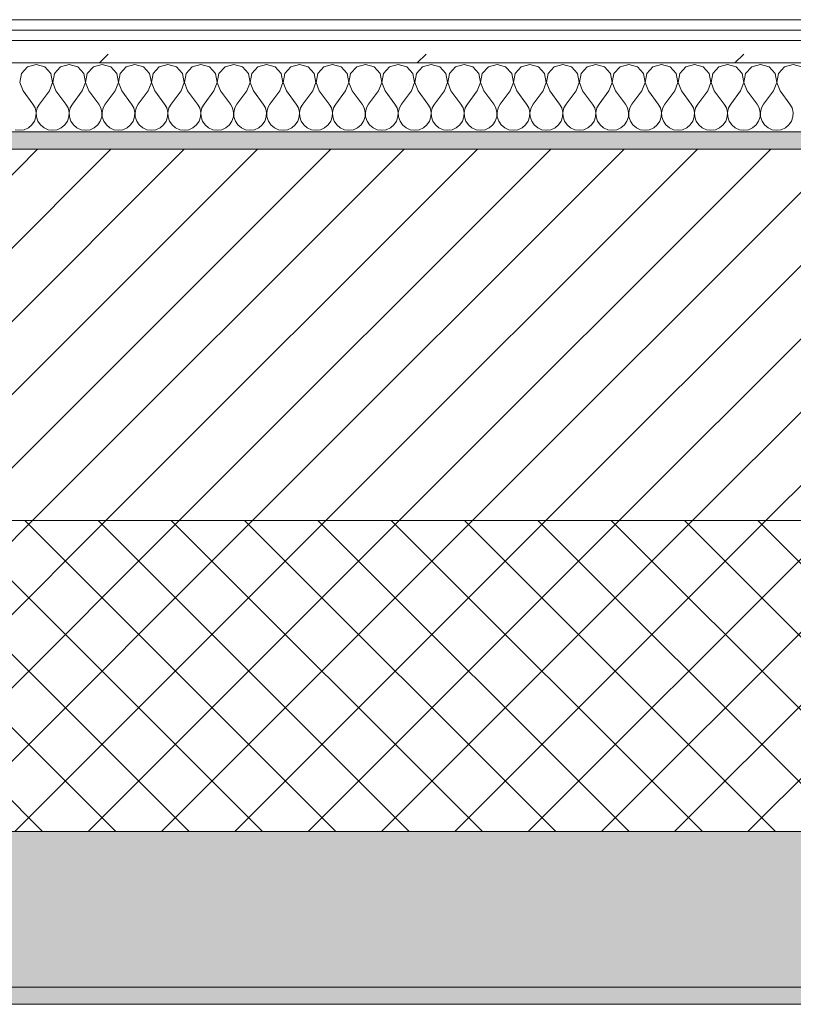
# Model space of a CAD drawing. Header units: millimetres. Extents: x -40968 to 11883, y -18816 to 4378.
# Tile 119 of 137: x -9657 to -9210, y -1699 to -1129. Entities that reach past the tile are written whole.
import ezdxf

# ---------------------------------------------------------------- set-up
doc = ezdxf.new("R2010")
doc.units = ezdxf.units.MM
doc.header["$MEASUREMENT"] = 0
doc.linetypes.add('Wipeout_Contour', pattern=[1000, 0, -1000])
doc.layers.add('12_FAÇ_Façana', color=7, linetype='Continuous')
doc.layers.add('Nuevo_08_E_Envans secs', color=7, linetype='Continuous')
for name, color, linetype, lineweight, true_color in [('12_FAÇ_Façana_Pluma_Nº__102', 7, 'Continuous', 5, 0xcccccc), ('12_FAÇ_Façana_Pluma_Nº__174', 7, 'Continuous', 13, 0xe4ad2c), ('12_FAÇ_Façana_Pluma_Nº__176', 7, 'Continuous', 15, 0x93a0c6), ('Nuevo_08_E_Envans secs_Pluma_Nº__102', 7, 'Continuous', 5, 0xcccccc), ('Nuevo_08_E_Envans secs_Pluma_Nº__171', 171, 'Continuous', 13, 0xaaaaff), ('Nuevo_08_E_Envans secs_Pluma_Nº__177', 7, 'Continuous', 15, 0xf7e046)]:
    doc.layers.add(name, color=color, linetype=linetype, lineweight=lineweight, true_color=true_color)
for name, color, linetype, lineweight in [('12_FAÇ_Façana_Pluma_Nº__2', 8, 'Continuous', 5), ('12_FAÇ_Façana_Pluma_Nº__7', 7, 'Continuous', 5), ('Nuevo_08_E_Envans secs_Pluma_Nº__1', 7, 'Continuous', 5)]:
    doc.layers.add(name, color=color, linetype=linetype, lineweight=lineweight)
pattern_1 = [(45, (0, 0), (-183.848, 183.848), [195, -65]), (45, (7e-14, 183.85), (-183.848, 183.848), [195, -65])]

# ---------------------------------------------------------------- blocks, each defined once
blk = doc.blocks.new('Muro_10_4', base_point=(-12935.93, -1193.98))
at = {"layer": '12_FAÇ_Façana_Pluma_Nº__102', "linetype": 'Continuous', "lineweight": 0, "true_color": 0xe5e5e5}
for points in [[(-12935.93, -1688.98), (-8781.93, -1688.98), (-8781.93, -1598.98), (-12035.86, -1598.98), (-12035.86, -1613.98), (-12435.86, -1613.98), (-12435.86, -1598.98), (-12486.81, -1598.98), (-12486.81, -1613.98), (-12886.81, -1613.98), (-12886.81, -1598.98), (-12935.93, -1598.98)], [(-12935.93, -1698.98), (-8781.93, -1698.98), (-8781.93, -1688.98), (-12935.93, -1688.98)]]:
    blk.add_hatch(color=254, dxfattribs=at).paths.add_polyline_path(points)
at = {"layer": '12_FAÇ_Façana_Pluma_Nº__174', "linetype": 'Continuous', "lineweight": 13, "true_color": 0xe4ad2c}
h = blk.add_hatch(dxfattribs=at)
h.set_pattern_fill('SATE_Aislamiento_0004', color=42, style=0, pattern_type=2)
h.set_pattern_definition([(45, (0, 0), (-21.2132, 21.2132), []), (135, (0, 0), (21.2132, 21.2132), [])])
h.paths.add_polyline_path([(-12035.86, -1598.98), (-8781.93, -1598.98), (-8781.93, -1418.98), (-12035.86, -1418.98)])
at = {"layer": '12_FAÇ_Façana_Pluma_Nº__176', "linetype": 'Continuous', "lineweight": 0, "true_color": 0x495063}
blk.add_hatch(color=251, dxfattribs=at).paths.add_polyline_path([(-11995.86, -1203.98), (-8781.93, -1203.98), (-8781.93, -1193.98), (-11995.86, -1193.98)])
at = {"layer": '12_FAÇ_Façana_Pluma_Nº__2', "linetype": 'Continuous', "lineweight": 5}
h = blk.add_hatch(dxfattribs=at)
h.set_pattern_fill('Ceramic_0004', color=8, style=0, pattern_type=2)
h.set_pattern_definition([(45, (0, 0), (-21.2132, 21.2132), [])])
h.paths.add_polyline_path([(-11995.86, -1418.98), (-8781.93, -1418.98), (-8781.93, -1203.98), (-11995.86, -1203.98)])
at = {"layer": '12_FAÇ_Façana_Pluma_Nº__7', "color": 7, "linetype": 'Continuous', "lineweight": 5}
for p, q in [((-8781.93, -1203.98), (-11995.86, -1203.98)), ((-11995.86, -1418.98), (-8781.93, -1418.98)), ((-12035.86, -1598.98), (-8781.93, -1598.98)), ((-12935.93, -1688.98), (-8781.93, -1688.98))]:
    blk.add_line(p, q, dxfattribs=at)
at = {"layer": '12_FAÇ_Façana_Pluma_Nº__7', "color": 7, "linetype": 'Continuous', "lineweight": 5, "flags": 128}
for points in [[(-8781.93, -1193.98), (-11995.86, -1193.98)], [(-12935.93, -1698.98), (-8781.93, -1698.98)]]:
    blk.add_lwpolyline(points, dxfattribs=at)
blk = doc.blocks.new('*X241')
at = {"layer": 'Nuevo_08_E_Envans secs_Pluma_Nº__102', "color": 254, "linetype": 'Continuous', "lineweight": 5, "true_color": 0xcccccc}
for p, q in [((-9652.63, -1156.35), (-9656.14, -1160.19)), ((-9647.62, -1154.93), (-9652.63, -1156.35)), ((-9642.61, -1156.35), (-9647.62, -1154.93)), ((-9639.1, -1160.19), (-9642.61, -1156.35)), ((-9633.58, -1156.35), (-9637.09, -1160.19)), ((-9628.57, -1154.93), (-9633.58, -1156.35)), ((-9623.56, -1156.35), (-9628.57, -1154.93)), ((-9620.05, -1160.19), (-9623.56, -1156.35)), ((-9614.53, -1156.35), (-9618.04, -1160.19)), ((-9609.52, -1154.93), (-9614.53, -1156.35)), ((-9604.52, -1156.35), (-9609.52, -1154.93)), ((-9601.01, -1160.19), (-9604.52, -1156.35)), ((-9595.48, -1156.35), (-9598.99, -1160.19)), ((-9590.48, -1154.93), (-9595.48, -1156.35)), ((-9585.47, -1156.35), (-9590.48, -1154.93)), ((-9581.96, -1160.19), (-9585.47, -1156.35)), ((-9576.44, -1156.35), (-9579.95, -1160.19)), ((-9571.43, -1154.93), (-9576.44, -1156.35)), ((-9566.42, -1156.35), (-9571.43, -1154.93)), ((-9562.91, -1160.19), (-9566.42, -1156.35)), ((-9557.39, -1156.35), (-9560.9, -1160.19)), ((-9552.38, -1154.93), (-9557.39, -1156.35)), ((-9547.37, -1156.35), (-9552.38, -1154.93)), ((-9543.86, -1160.19), (-9547.37, -1156.35)), ((-9538.34, -1156.35), (-9541.85, -1160.19)), ((-9533.33, -1154.93), (-9538.34, -1156.35)), ((-9528.33, -1156.35), (-9533.33, -1154.93)), ((-9524.81, -1160.19), (-9528.33, -1156.35)), ((-9519.29, -1156.35), (-9522.8, -1160.19)), ((-9514.29, -1154.93), (-9519.29, -1156.35)), ((-9509.28, -1156.35), (-9514.29, -1154.93)), ((-9505.77, -1160.19), (-9509.28, -1156.35)), ((-9500.25, -1156.35), (-9503.76, -1160.19)), ((-9495.24, -1154.93), (-9500.25, -1156.35)), ((-9490.23, -1156.35), (-9495.24, -1154.93)), ((-9486.72, -1160.19), (-9490.23, -1156.35)), ((-9481.2, -1156.35), (-9484.71, -1160.19)), ((-9476.19, -1154.93), (-9481.2, -1156.35)), ((-9471.18, -1156.35), (-9476.19, -1154.93)), ((-9467.67, -1160.19), (-9471.18, -1156.35)), ((-9462.15, -1156.35), (-9465.66, -1160.19)), ((-9457.14, -1154.93), (-9462.15, -1156.35)), ((-9452.14, -1156.35), (-9457.14, -1154.93)), ((-9448.62, -1160.19), (-9452.14, -1156.35)), ((-9443.1, -1156.35), (-9446.61, -1160.19)), ((-9438.1, -1154.93), (-9443.1, -1156.35)), ((-9433.09, -1156.35), (-9438.1, -1154.93)), ((-9429.58, -1160.19), (-9433.09, -1156.35)), ((-9424.05, -1156.35), (-9427.57, -1160.19)), ((-9419.05, -1154.93), (-9424.05, -1156.35)), ((-9414.04, -1156.35), (-9419.05, -1154.93)), ((-9410.53, -1160.19), (-9414.04, -1156.35)), ((-9405.01, -1156.35), (-9408.52, -1160.19)), ((-9400, -1154.93), (-9405.01, -1156.35)), ((-9394.99, -1156.35), (-9400, -1154.93)), ((-9391.48, -1160.19), (-9394.99, -1156.35)), ((-9385.96, -1156.35), (-9389.47, -1160.19)), ((-9380.95, -1154.93), (-9385.96, -1156.35)), ((-9375.95, -1156.35), (-9380.95, -1154.93)), ((-9372.43, -1160.19), (-9375.95, -1156.35)), ((-9366.91, -1156.35), (-9370.42, -1160.19)), ((-9361.9, -1154.93), (-9366.91, -1156.35)), ((-9356.9, -1156.35), (-9361.9, -1154.93)), ((-9353.39, -1160.19), (-9356.9, -1156.35)), ((-9347.86, -1156.35), (-9351.38, -1160.19)), ((-9342.86, -1154.93), (-9347.86, -1156.35)), ((-9337.85, -1156.35), (-9342.86, -1154.93)), ((-9334.34, -1160.19), (-9337.85, -1156.35)), ((-9328.82, -1156.35), (-9332.33, -1160.19)), ((-9323.81, -1154.93), (-9328.82, -1156.35)), ((-9318.8, -1156.35), (-9323.81, -1154.93)), ((-9315.29, -1160.19), (-9318.8, -1156.35)), ((-9309.77, -1156.35), (-9313.28, -1160.19)), ((-9304.76, -1154.93), (-9309.77, -1156.35)), ((-9299.75, -1156.35), (-9304.76, -1154.93)), ((-9296.24, -1160.19), (-9299.75, -1156.35)), ((-9290.72, -1156.35), (-9294.23, -1160.19)), ((-9285.71, -1154.93), (-9290.72, -1156.35)), ((-9280.71, -1156.35), (-9285.71, -1154.93)), ((-9277.2, -1160.19), (-9280.71, -1156.35)), ((-9271.67, -1156.35), (-9275.19, -1160.19)), ((-9266.67, -1154.93), (-9271.67, -1156.35)), ((-9261.66, -1156.35), (-9266.67, -1154.93)), ((-9258.15, -1160.19), (-9261.66, -1156.35)), ((-9252.63, -1156.35), (-9256.14, -1160.19)), ((-9247.62, -1154.93), (-9252.63, -1156.35)), ((-9242.61, -1156.35), (-9247.62, -1154.93)), ((-9239.1, -1160.19), (-9242.61, -1156.35)), ((-9233.58, -1156.35), (-9237.09, -1160.19)), ((-9228.57, -1154.93), (-9233.58, -1156.35)), ((-9223.56, -1156.35), (-9228.57, -1154.93)), ((-9220.05, -1160.19), (-9223.56, -1156.35)), ((-9214.53, -1156.35), (-9218.04, -1160.19)), ((-9209.52, -1154.93), (-9214.53, -1156.35)), ((-9204.52, -1156.35), (-9209.52, -1154.93)), ((-9656.14, -1160.19), (-9657.1, -1165.31)), ((-9638.13, -1165.31), (-9639.1, -1160.19)), ((-9637.09, -1160.19), (-9638.06, -1165.31)), ((-9619.09, -1165.31), (-9620.05, -1160.19)), ((-9618.04, -1160.19), (-9619.01, -1165.31)), ((-9600.04, -1165.31), (-9601.01, -1160.19)), ((-9598.99, -1160.19), (-9599.96, -1165.31)), ((-9580.99, -1165.31), (-9581.96, -1160.19)), ((-9579.95, -1160.19), (-9580.91, -1165.31)), ((-9561.94, -1165.31), (-9562.91, -1160.19)), ((-9560.9, -1160.19), (-9561.87, -1165.31)), ((-9542.9, -1165.31), (-9543.86, -1160.19)), ((-9541.85, -1160.19), (-9542.82, -1165.31)), ((-9523.85, -1165.31), (-9524.81, -1160.19)), ((-9522.8, -1160.19), (-9523.77, -1165.31)), ((-9504.8, -1165.31), (-9505.77, -1160.19)), ((-9503.76, -1160.19), (-9504.72, -1165.31)), ((-9485.75, -1165.31), (-9486.72, -1160.19)), ((-9484.71, -1160.19), (-9485.68, -1165.31)), ((-9466.71, -1165.31), (-9467.67, -1160.19)), ((-9465.66, -1160.19), (-9466.63, -1165.31)), ((-9447.66, -1165.31), (-9448.62, -1160.19)), ((-9446.61, -1160.19), (-9447.58, -1165.31)), ((-9428.61, -1165.31), (-9429.58, -1160.19)), ((-9427.57, -1160.19), (-9428.53, -1165.31)), ((-9409.56, -1165.31), (-9410.53, -1160.19)), ((-9408.52, -1160.19), (-9409.49, -1165.31)), ((-9390.51, -1165.31), (-9391.48, -1160.19)), ((-9389.47, -1160.19), (-9390.44, -1165.31)), ((-9371.47, -1165.31), (-9372.43, -1160.19)), ((-9370.42, -1160.19), (-9371.39, -1165.31)), ((-9352.42, -1165.31), (-9353.39, -1160.19)), ((-9351.38, -1160.19), (-9352.34, -1165.31)), ((-9333.37, -1165.31), (-9334.34, -1160.19)), ((-9332.33, -1160.19), (-9333.29, -1165.31)), ((-9314.32, -1165.31), (-9315.29, -1160.19)), ((-9313.28, -1160.19), (-9314.25, -1165.31)), ((-9295.28, -1165.31), (-9296.24, -1160.19)), ((-9294.23, -1160.19), (-9295.2, -1165.31)), ((-9276.23, -1165.31), (-9277.2, -1160.19)), ((-9275.19, -1160.19), (-9276.15, -1165.31)), ((-9257.18, -1165.31), (-9258.15, -1160.19)), ((-9256.14, -1160.19), (-9257.1, -1165.31)), ((-9238.13, -1165.31), (-9239.1, -1160.19)), ((-9237.09, -1160.19), (-9238.06, -1165.31)), ((-9219.09, -1165.31), (-9220.05, -1160.19)), ((-9218.04, -1160.19), (-9219.01, -1165.31)), ((-9657.1, -1165.31), (-9655.24, -1170.17)), ((-9640, -1170.17), (-9638.13, -1165.31)), ((-9638.06, -1165.31), (-9636.19, -1170.17)), ((-9620.95, -1170.17), (-9619.09, -1165.31)), ((-9619.01, -1165.31), (-9617.14, -1170.17)), ((-9601.9, -1170.17), (-9600.04, -1165.31)), ((-9599.96, -1165.31), (-9598.1, -1170.17)), ((-9582.86, -1170.17), (-9580.99, -1165.31)), ((-9580.91, -1165.31), (-9579.05, -1170.17)), ((-9563.81, -1170.17), (-9561.94, -1165.31)), ((-9561.87, -1165.31), (-9560, -1170.17)), ((-9544.76, -1170.17), (-9542.9, -1165.31)), ((-9542.82, -1165.31), (-9540.95, -1170.17)), ((-9525.71, -1170.17), (-9523.85, -1165.31)), ((-9523.77, -1165.31), (-9521.9, -1170.17)), ((-9506.67, -1170.17), (-9504.8, -1165.31)), ((-9504.72, -1165.31), (-9502.86, -1170.17)), ((-9487.62, -1170.17), (-9485.75, -1165.31)), ((-9485.68, -1165.31), (-9483.81, -1170.17)), ((-9468.57, -1170.17), (-9466.71, -1165.31)), ((-9466.63, -1165.31), (-9464.76, -1170.17)), ((-9449.52, -1170.17), (-9447.66, -1165.31)), ((-9447.58, -1165.31), (-9445.71, -1170.17)), ((-9430.48, -1170.17), (-9428.61, -1165.31)), ((-9428.53, -1165.31), (-9426.67, -1170.17)), ((-9411.43, -1170.17), (-9409.56, -1165.31)), ((-9409.49, -1165.31), (-9407.62, -1170.17)), ((-9392.38, -1170.17), (-9390.51, -1165.31)), ((-9390.44, -1165.31), (-9388.57, -1170.17)), ((-9373.33, -1170.17), (-9371.47, -1165.31)), ((-9371.39, -1165.31), (-9369.52, -1170.17)), ((-9354.29, -1170.17), (-9352.42, -1165.31)), ((-9352.34, -1165.31), (-9350.48, -1170.17)), ((-9335.24, -1170.17), (-9333.37, -1165.31)), ((-9333.29, -1165.31), (-9331.43, -1170.17)), ((-9316.19, -1170.17), (-9314.32, -1165.31)), ((-9314.25, -1165.31), (-9312.38, -1170.17)), ((-9297.14, -1170.17), (-9295.28, -1165.31)), ((-9295.2, -1165.31), (-9293.33, -1170.17)), ((-9278.1, -1170.17), (-9276.23, -1165.31)), ((-9276.15, -1165.31), (-9274.29, -1170.17)), ((-9259.05, -1170.17), (-9257.18, -1165.31)), ((-9257.1, -1165.31), (-9255.24, -1170.17)), ((-9240, -1170.17), (-9238.13, -1165.31)), ((-9238.06, -1165.31), (-9236.19, -1170.17)), ((-9220.95, -1170.17), (-9219.09, -1165.31)), ((-9219.01, -1165.31), (-9217.14, -1170.17)), ((-9655.24, -1170.17), (-9649.52, -1177.79)), ((-9640, -1170.17), (-9645.71, -1177.79)), ((-9636.19, -1170.17), (-9630.48, -1177.79)), ((-9620.95, -1170.17), (-9626.67, -1177.79)), ((-9617.14, -1170.17), (-9611.43, -1177.79)), ((-9601.9, -1170.17), (-9607.62, -1177.79)), ((-9598.1, -1170.17), (-9592.38, -1177.79)), ((-9582.86, -1170.17), (-9588.57, -1177.79)), ((-9579.05, -1170.17), (-9573.33, -1177.79)), ((-9563.81, -1170.17), (-9569.52, -1177.79)), ((-9560, -1170.17), (-9554.29, -1177.79)), ((-9544.76, -1170.17), (-9550.48, -1177.79)), ((-9540.95, -1170.17), (-9535.24, -1177.79)), ((-9525.71, -1170.17), (-9531.43, -1177.79)), ((-9521.9, -1170.17), (-9516.19, -1177.79)), ((-9506.67, -1170.17), (-9512.38, -1177.79)), ((-9502.86, -1170.17), (-9497.14, -1177.79)), ((-9487.62, -1170.17), (-9493.33, -1177.79)), ((-9483.81, -1170.17), (-9478.1, -1177.79)), ((-9468.57, -1170.17), (-9474.29, -1177.79)), ((-9464.76, -1170.17), (-9459.05, -1177.79)), ((-9449.52, -1170.17), (-9455.24, -1177.79)), ((-9445.71, -1170.17), (-9440, -1177.79)), ((-9430.48, -1170.17), (-9436.19, -1177.79)), ((-9426.67, -1170.17), (-9420.95, -1177.79)), ((-9411.43, -1170.17), (-9417.14, -1177.79)), ((-9407.62, -1170.17), (-9401.9, -1177.79)), ((-9392.38, -1170.17), (-9398.1, -1177.79)), ((-9388.57, -1170.17), (-9382.86, -1177.79)), ((-9373.33, -1170.17), (-9379.05, -1177.79)), ((-9369.52, -1170.17), (-9363.81, -1177.79)), ((-9354.29, -1170.17), (-9360, -1177.79)), ((-9350.48, -1170.17), (-9344.76, -1177.79)), ((-9335.24, -1170.17), (-9340.95, -1177.79)), ((-9331.43, -1170.17), (-9325.71, -1177.79)), ((-9316.19, -1170.17), (-9321.9, -1177.79)), ((-9312.38, -1170.17), (-9306.67, -1177.79)), ((-9297.14, -1170.17), (-9302.86, -1177.79)), ((-9293.33, -1170.17), (-9287.62, -1177.79)), ((-9278.1, -1170.17), (-9283.81, -1177.79)), ((-9274.29, -1170.17), (-9268.57, -1177.79)), ((-9259.05, -1170.17), (-9264.76, -1177.79)), ((-9255.24, -1170.17), (-9249.52, -1177.79)), ((-9240, -1170.17), (-9245.71, -1177.79)), ((-9236.19, -1170.17), (-9230.48, -1177.79)), ((-9220.95, -1170.17), (-9226.67, -1177.79)), ((-9217.14, -1170.17), (-9211.43, -1177.79)), ((-9648.25, -1180.08), (-9649.52, -1177.79)), ((-9645.71, -1177.79), (-9646.99, -1180.08)), ((-9629.2, -1180.08), (-9630.48, -1177.79)), ((-9626.67, -1177.79), (-9627.94, -1180.08)), ((-9610.16, -1180.08), (-9611.43, -1177.79)), ((-9607.62, -1177.79), (-9608.89, -1180.08)), ((-9591.11, -1180.08), (-9592.38, -1177.79)), ((-9588.57, -1177.79), (-9589.84, -1180.08)), ((-9572.06, -1180.08), (-9573.33, -1177.79)), ((-9569.52, -1177.79), (-9570.8, -1180.08)), ((-9553.01, -1180.08), (-9554.29, -1177.79)), ((-9550.48, -1177.79), (-9551.75, -1180.08)), ((-9533.97, -1180.08), (-9535.24, -1177.79)), ((-9531.43, -1177.79), (-9532.7, -1180.08)), ((-9514.92, -1180.08), (-9516.19, -1177.79)), ((-9512.38, -1177.79), (-9513.65, -1180.08)), ((-9495.87, -1180.08), (-9497.14, -1177.79)), ((-9493.33, -1177.79), (-9494.6, -1180.08)), ((-9476.82, -1180.08), (-9478.1, -1177.79)), ((-9474.29, -1177.79), (-9475.56, -1180.08)), ((-9457.78, -1180.08), (-9459.05, -1177.79)), ((-9455.24, -1177.79), (-9456.51, -1180.08)), ((-9438.73, -1180.08), (-9440, -1177.79)), ((-9436.19, -1177.79), (-9437.46, -1180.08)), ((-9419.68, -1180.08), (-9420.95, -1177.79)), ((-9417.14, -1177.79), (-9418.41, -1180.08)), ((-9400.63, -1180.08), (-9401.9, -1177.79)), ((-9398.1, -1177.79), (-9399.37, -1180.08)), ((-9381.59, -1180.08), (-9382.86, -1177.79)), ((-9379.05, -1177.79), (-9380.32, -1180.08)), ((-9362.54, -1180.08), (-9363.81, -1177.79)), ((-9360, -1177.79), (-9361.27, -1180.08)), ((-9343.49, -1180.08), (-9344.76, -1177.79)), ((-9340.95, -1177.79), (-9342.22, -1180.08)), ((-9324.44, -1180.08), (-9325.71, -1177.79)), ((-9321.9, -1177.79), (-9323.18, -1180.08)), ((-9305.4, -1180.08), (-9306.67, -1177.79)), ((-9302.86, -1177.79), (-9304.13, -1180.08)), ((-9286.35, -1180.08), (-9287.62, -1177.79)), ((-9283.81, -1177.79), (-9285.08, -1180.08)), ((-9267.3, -1180.08), (-9268.57, -1177.79)), ((-9264.76, -1177.79), (-9266.03, -1180.08)), ((-9248.25, -1180.08), (-9249.52, -1177.79)), ((-9245.71, -1177.79), (-9246.99, -1180.08)), ((-9229.2, -1180.08), (-9230.48, -1177.79)), ((-9226.67, -1177.79), (-9227.94, -1180.08)), ((-9210.16, -1180.08), (-9211.43, -1177.79)), ((-9648.62, -1187.76), (-9647.78, -1185.27)), ((-9647.66, -1182.64), (-9648.25, -1180.08)), ((-9647.78, -1185.27), (-9647.66, -1182.64)), ((-9646.99, -1180.08), (-9647.58, -1182.64)), ((-9647.58, -1182.64), (-9647.45, -1185.27)), ((-9647.45, -1185.27), (-9646.61, -1187.76)), ((-9629.58, -1187.76), (-9628.74, -1185.27)), ((-9628.61, -1182.64), (-9629.2, -1180.08)), ((-9628.74, -1185.27), (-9628.61, -1182.64)), ((-9627.94, -1180.08), (-9628.53, -1182.64)), ((-9628.53, -1182.64), (-9628.41, -1185.27)), ((-9628.41, -1185.27), (-9627.57, -1187.76)), ((-9610.53, -1187.76), (-9609.69, -1185.27)), ((-9609.56, -1182.64), (-9610.16, -1180.08)), ((-9609.69, -1185.27), (-9609.56, -1182.64)), ((-9608.89, -1180.08), (-9609.49, -1182.64)), ((-9609.49, -1182.64), (-9609.36, -1185.27)), ((-9609.36, -1185.27), (-9608.52, -1187.76)), ((-9591.48, -1187.76), (-9590.64, -1185.27)), ((-9590.51, -1182.64), (-9591.11, -1180.08)), ((-9590.64, -1185.27), (-9590.51, -1182.64)), ((-9589.84, -1180.08), (-9590.44, -1182.64)), ((-9590.44, -1182.64), (-9590.31, -1185.27)), ((-9590.31, -1185.27), (-9589.47, -1187.76)), ((-9572.43, -1187.76), (-9571.59, -1185.27)), ((-9571.47, -1182.64), (-9572.06, -1180.08)), ((-9571.59, -1185.27), (-9571.47, -1182.64)), ((-9570.8, -1180.08), (-9571.39, -1182.64)), ((-9571.39, -1182.64), (-9571.26, -1185.27)), ((-9571.26, -1185.27), (-9570.42, -1187.76)), ((-9553.39, -1187.76), (-9552.55, -1185.27)), ((-9552.42, -1182.64), (-9553.01, -1180.08)), ((-9552.55, -1185.27), (-9552.42, -1182.64)), ((-9551.75, -1180.08), (-9552.34, -1182.64)), ((-9552.34, -1182.64), (-9552.22, -1185.27)), ((-9552.22, -1185.27), (-9551.38, -1187.76)), ((-9534.34, -1187.76), (-9533.5, -1185.27)), ((-9533.37, -1182.64), (-9533.97, -1180.08)), ((-9533.5, -1185.27), (-9533.37, -1182.64)), ((-9532.7, -1180.08), (-9533.29, -1182.64)), ((-9533.29, -1182.64), (-9533.17, -1185.27)), ((-9533.17, -1185.27), (-9532.33, -1187.76)), ((-9515.29, -1187.76), (-9514.45, -1185.27)), ((-9514.32, -1182.64), (-9514.92, -1180.08)), ((-9514.45, -1185.27), (-9514.32, -1182.64)), ((-9513.65, -1180.08), (-9514.25, -1182.64)), ((-9514.25, -1182.64), (-9514.12, -1185.27)), ((-9514.12, -1185.27), (-9513.28, -1187.76)), ((-9496.24, -1187.76), (-9495.4, -1185.27)), ((-9495.28, -1182.64), (-9495.87, -1180.08)), ((-9495.4, -1185.27), (-9495.28, -1182.64)), ((-9494.6, -1180.08), (-9495.2, -1182.64)), ((-9495.2, -1182.64), (-9495.07, -1185.27)), ((-9495.07, -1185.27), (-9494.23, -1187.76)), ((-9477.2, -1187.76), (-9476.36, -1185.27)), ((-9476.23, -1182.64), (-9476.82, -1180.08)), ((-9476.36, -1185.27), (-9476.23, -1182.64)), ((-9475.56, -1180.08), (-9476.15, -1182.64)), ((-9476.15, -1182.64), (-9476.02, -1185.27)), ((-9476.02, -1185.27), (-9475.19, -1187.76)), ((-9458.15, -1187.76), (-9457.31, -1185.27)), ((-9457.18, -1182.64), (-9457.78, -1180.08)), ((-9457.31, -1185.27), (-9457.18, -1182.64)), ((-9456.51, -1180.08), (-9457.1, -1182.64)), ((-9457.1, -1182.64), (-9456.98, -1185.27)), ((-9456.98, -1185.27), (-9456.14, -1187.76)), ((-9439.1, -1187.76), (-9438.26, -1185.27)), ((-9438.13, -1182.64), (-9438.73, -1180.08)), ((-9438.26, -1185.27), (-9438.13, -1182.64)), ((-9437.46, -1180.08), (-9438.06, -1182.64)), ((-9438.06, -1182.64), (-9437.93, -1185.27)), ((-9437.93, -1185.27), (-9437.09, -1187.76)), ((-9420.05, -1187.76), (-9419.21, -1185.27)), ((-9419.09, -1182.64), (-9419.68, -1180.08)), ((-9419.21, -1185.27), (-9419.09, -1182.64)), ((-9418.41, -1180.08), (-9419.01, -1182.64)), ((-9419.01, -1182.64), (-9418.88, -1185.27)), ((-9418.88, -1185.27), (-9418.04, -1187.76)), ((-9401.01, -1187.76), (-9400.17, -1185.27)), ((-9400.04, -1182.64), (-9400.63, -1180.08)), ((-9400.17, -1185.27), (-9400.04, -1182.64)), ((-9399.37, -1180.08), (-9399.96, -1182.64)), ((-9399.96, -1182.64), (-9399.83, -1185.27)), ((-9399.83, -1185.27), (-9398.99, -1187.76)), ((-9381.96, -1187.76), (-9381.12, -1185.27)), ((-9380.99, -1182.64), (-9381.59, -1180.08)), ((-9381.12, -1185.27), (-9380.99, -1182.64)), ((-9380.32, -1180.08), (-9380.91, -1182.64)), ((-9380.91, -1182.64), (-9380.79, -1185.27)), ((-9380.79, -1185.27), (-9379.95, -1187.76)), ((-9362.91, -1187.76), (-9362.07, -1185.27)), ((-9361.94, -1182.64), (-9362.54, -1180.08)), ((-9362.07, -1185.27), (-9361.94, -1182.64)), ((-9361.27, -1180.08), (-9361.87, -1182.64)), ((-9361.87, -1182.64), (-9361.74, -1185.27)), ((-9361.74, -1185.27), (-9360.9, -1187.76)), ((-9343.86, -1187.76), (-9343.02, -1185.27)), ((-9342.9, -1182.64), (-9343.49, -1180.08)), ((-9343.02, -1185.27), (-9342.9, -1182.64)), ((-9342.22, -1180.08), (-9342.82, -1182.64)), ((-9342.82, -1182.64), (-9342.69, -1185.27)), ((-9342.69, -1185.27), (-9341.85, -1187.76)), ((-9324.81, -1187.76), (-9323.98, -1185.27)), ((-9323.85, -1182.64), (-9324.44, -1180.08)), ((-9323.98, -1185.27), (-9323.85, -1182.64)), ((-9323.18, -1180.08), (-9323.77, -1182.64)), ((-9323.77, -1182.64), (-9323.64, -1185.27)), ((-9323.64, -1185.27), (-9322.8, -1187.76)), ((-9305.77, -1187.76), (-9304.93, -1185.27)), ((-9304.8, -1182.64), (-9305.4, -1180.08)), ((-9304.93, -1185.27), (-9304.8, -1182.64)), ((-9304.13, -1180.08), (-9304.72, -1182.64)), ((-9304.72, -1182.64), (-9304.6, -1185.27)), ((-9304.6, -1185.27), (-9303.76, -1187.76)), ((-9286.72, -1187.76), (-9285.88, -1185.27)), ((-9285.75, -1182.64), (-9286.35, -1180.08)), ((-9285.88, -1185.27), (-9285.75, -1182.64)), ((-9285.08, -1180.08), (-9285.68, -1182.64)), ((-9285.68, -1182.64), (-9285.55, -1185.27)), ((-9285.55, -1185.27), (-9284.71, -1187.76)), ((-9267.67, -1187.76), (-9266.83, -1185.27)), ((-9266.71, -1182.64), (-9267.3, -1180.08)), ((-9266.83, -1185.27), (-9266.71, -1182.64)), ((-9266.03, -1180.08), (-9266.63, -1182.64)), ((-9266.63, -1182.64), (-9266.5, -1185.27)), ((-9266.5, -1185.27), (-9265.66, -1187.76)), ((-9248.62, -1187.76), (-9247.78, -1185.27)), ((-9247.66, -1182.64), (-9248.25, -1180.08)), ((-9247.78, -1185.27), (-9247.66, -1182.64)), ((-9246.99, -1180.08), (-9247.58, -1182.64)), ((-9247.58, -1182.64), (-9247.45, -1185.27)), ((-9247.45, -1185.27), (-9246.61, -1187.76)), ((-9229.58, -1187.76), (-9228.74, -1185.27)), ((-9228.61, -1182.64), (-9229.2, -1180.08)), ((-9228.74, -1185.27), (-9228.61, -1182.64)), ((-9227.94, -1180.08), (-9228.53, -1182.64)), ((-9228.53, -1182.64), (-9228.41, -1185.27)), ((-9228.41, -1185.27), (-9227.57, -1187.76)), ((-9210.53, -1187.76), (-9209.69, -1185.27)), ((-9209.56, -1182.64), (-9210.16, -1180.08)), ((-9209.69, -1185.27), (-9209.56, -1182.64)), ((-9652.14, -1191.6), (-9650.11, -1189.92)), ((-9650.11, -1189.92), (-9648.62, -1187.76)), ((-9646.61, -1187.76), (-9645.13, -1189.92)), ((-9645.13, -1189.92), (-9643.1, -1191.6)), ((-9633.09, -1191.6), (-9631.06, -1189.92)), ((-9631.06, -1189.92), (-9629.58, -1187.76)), ((-9627.57, -1187.76), (-9626.08, -1189.92)), ((-9626.08, -1189.92), (-9624.05, -1191.6)), ((-9614.04, -1191.6), (-9612.02, -1189.92)), ((-9612.02, -1189.92), (-9610.53, -1187.76)), ((-9608.52, -1187.76), (-9607.03, -1189.92)), ((-9607.03, -1189.92), (-9605.01, -1191.6)), ((-9594.99, -1191.6), (-9592.97, -1189.92)), ((-9592.97, -1189.92), (-9591.48, -1187.76)), ((-9589.47, -1187.76), (-9587.98, -1189.92)), ((-9587.98, -1189.92), (-9585.96, -1191.6)), ((-9575.95, -1191.6), (-9573.92, -1189.92)), ((-9573.92, -1189.92), (-9572.43, -1187.76)), ((-9570.42, -1187.76), (-9568.94, -1189.92)), ((-9568.94, -1189.92), (-9566.91, -1191.6)), ((-9556.9, -1191.6), (-9554.87, -1189.92)), ((-9554.87, -1189.92), (-9553.39, -1187.76)), ((-9551.38, -1187.76), (-9549.89, -1189.92)), ((-9549.89, -1189.92), (-9547.86, -1191.6)), ((-9537.85, -1191.6), (-9535.83, -1189.92)), ((-9535.83, -1189.92), (-9534.34, -1187.76)), ((-9532.33, -1187.76), (-9530.84, -1189.92)), ((-9530.84, -1189.92), (-9528.82, -1191.6)), ((-9518.8, -1191.6), (-9516.78, -1189.92)), ((-9516.78, -1189.92), (-9515.29, -1187.76)), ((-9513.28, -1187.76), (-9511.79, -1189.92)), ((-9511.79, -1189.92), (-9509.77, -1191.6)), ((-9499.75, -1191.6), (-9497.73, -1189.92)), ((-9497.73, -1189.92), (-9496.24, -1187.76)), ((-9494.23, -1187.76), (-9492.74, -1189.92)), ((-9492.74, -1189.92), (-9490.72, -1191.6)), ((-9480.71, -1191.6), (-9478.68, -1189.92)), ((-9478.68, -1189.92), (-9477.2, -1187.76)), ((-9475.19, -1187.76), (-9473.7, -1189.92)), ((-9473.7, -1189.92), (-9471.67, -1191.6)), ((-9461.66, -1191.6), (-9459.64, -1189.92)), ((-9459.64, -1189.92), (-9458.15, -1187.76)), ((-9456.14, -1187.76), (-9454.65, -1189.92)), ((-9454.65, -1189.92), (-9452.63, -1191.6)), ((-9442.61, -1191.6), (-9440.59, -1189.92)), ((-9440.59, -1189.92), (-9439.1, -1187.76)), ((-9437.09, -1187.76), (-9435.6, -1189.92)), ((-9435.6, -1189.92), (-9433.58, -1191.6)), ((-9423.56, -1191.6), (-9421.54, -1189.92)), ((-9421.54, -1189.92), (-9420.05, -1187.76)), ((-9418.04, -1187.76), (-9416.55, -1189.92)), ((-9416.55, -1189.92), (-9414.53, -1191.6)), ((-9404.52, -1191.6), (-9402.49, -1189.92)), ((-9402.49, -1189.92), (-9401.01, -1187.76)), ((-9398.99, -1187.76), (-9397.51, -1189.92)), ((-9397.51, -1189.92), (-9395.48, -1191.6)), ((-9385.47, -1191.6), (-9383.45, -1189.92)), ((-9383.45, -1189.92), (-9381.96, -1187.76)), ((-9379.95, -1187.76), (-9378.46, -1189.92)), ((-9378.46, -1189.92), (-9376.44, -1191.6)), ((-9366.42, -1191.6), (-9364.4, -1189.92)), ((-9364.4, -1189.92), (-9362.91, -1187.76)), ((-9360.9, -1187.76), (-9359.41, -1189.92)), ((-9359.41, -1189.92), (-9357.39, -1191.6)), ((-9347.37, -1191.6), (-9345.35, -1189.92)), ((-9345.35, -1189.92), (-9343.86, -1187.76)), ((-9341.85, -1187.76), (-9340.36, -1189.92)), ((-9340.36, -1189.92), (-9338.34, -1191.6)), ((-9328.33, -1191.6), (-9326.3, -1189.92)), ((-9326.3, -1189.92), (-9324.81, -1187.76)), ((-9322.8, -1187.76), (-9321.32, -1189.92)), ((-9321.32, -1189.92), (-9319.29, -1191.6)), ((-9309.28, -1191.6), (-9307.26, -1189.92)), ((-9307.26, -1189.92), (-9305.77, -1187.76)), ((-9303.76, -1187.76), (-9302.27, -1189.92)), ((-9302.27, -1189.92), (-9300.25, -1191.6)), ((-9290.23, -1191.6), (-9288.21, -1189.92)), ((-9288.21, -1189.92), (-9286.72, -1187.76)), ((-9284.71, -1187.76), (-9283.22, -1189.92)), ((-9283.22, -1189.92), (-9281.2, -1191.6)), ((-9271.18, -1191.6), (-9269.16, -1189.92)), ((-9269.16, -1189.92), (-9267.67, -1187.76)), ((-9265.66, -1187.76), (-9264.17, -1189.92)), ((-9264.17, -1189.92), (-9262.15, -1191.6)), ((-9252.14, -1191.6), (-9250.11, -1189.92)), ((-9250.11, -1189.92), (-9248.62, -1187.76)), ((-9246.61, -1187.76), (-9245.13, -1189.92)), ((-9245.13, -1189.92), (-9243.1, -1191.6)), ((-9233.09, -1191.6), (-9231.06, -1189.92)), ((-9231.06, -1189.92), (-9229.58, -1187.76)), ((-9227.57, -1187.76), (-9226.08, -1189.92)), ((-9226.08, -1189.92), (-9224.05, -1191.6)), ((-9214.04, -1191.6), (-9212.02, -1189.92)), ((-9212.02, -1189.92), (-9210.53, -1187.76)), ((-9659.75, -1192.66), (-9657.14, -1193.02)), ((-9657.14, -1193.02), (-9654.54, -1192.66)), ((-9654.54, -1192.66), (-9652.14, -1191.6)), ((-9643.1, -1191.6), (-9640.7, -1192.66)), ((-9640.7, -1192.66), (-9638.1, -1193.02)), ((-9638.1, -1193.02), (-9635.49, -1192.66)), ((-9635.49, -1192.66), (-9633.09, -1191.6)), ((-9624.05, -1191.6), (-9621.65, -1192.66)), ((-9621.65, -1192.66), (-9619.05, -1193.02)), ((-9619.05, -1193.02), (-9616.45, -1192.66)), ((-9616.45, -1192.66), (-9614.04, -1191.6)), ((-9605.01, -1191.6), (-9602.6, -1192.66)), ((-9602.6, -1192.66), (-9600, -1193.02)), ((-9600, -1193.02), (-9597.4, -1192.66)), ((-9597.4, -1192.66), (-9594.99, -1191.6)), ((-9585.96, -1191.6), (-9583.55, -1192.66)), ((-9583.55, -1192.66), (-9580.95, -1193.02)), ((-9580.95, -1193.02), (-9578.35, -1192.66)), ((-9578.35, -1192.66), (-9575.95, -1191.6)), ((-9566.91, -1191.6), (-9564.51, -1192.66)), ((-9564.51, -1192.66), (-9561.9, -1193.02)), ((-9561.9, -1193.02), (-9559.3, -1192.66)), ((-9559.3, -1192.66), (-9556.9, -1191.6)), ((-9547.86, -1191.6), (-9545.46, -1192.66)), ((-9545.46, -1192.66), (-9542.86, -1193.02)), ((-9542.86, -1193.02), (-9540.25, -1192.66)), ((-9540.25, -1192.66), (-9537.85, -1191.6)), ((-9528.82, -1191.6), (-9526.41, -1192.66)), ((-9526.41, -1192.66), (-9523.81, -1193.02)), ((-9523.81, -1193.02), (-9521.21, -1192.66)), ((-9521.21, -1192.66), (-9518.8, -1191.6)), ((-9509.77, -1191.6), (-9507.36, -1192.66)), ((-9507.36, -1192.66), (-9504.76, -1193.02)), ((-9504.76, -1193.02), (-9502.16, -1192.66)), ((-9502.16, -1192.66), (-9499.75, -1191.6)), ((-9490.72, -1191.6), (-9488.32, -1192.66)), ((-9488.32, -1192.66), (-9485.71, -1193.02)), ((-9485.71, -1193.02), (-9483.11, -1192.66)), ((-9483.11, -1192.66), (-9480.71, -1191.6)), ((-9471.67, -1191.6), (-9469.27, -1192.66)), ((-9469.27, -1192.66), (-9466.67, -1193.02)), ((-9466.67, -1193.02), (-9464.06, -1192.66)), ((-9464.06, -1192.66), (-9461.66, -1191.6)), ((-9452.63, -1191.6), (-9450.22, -1192.66)), ((-9450.22, -1192.66), (-9447.62, -1193.02)), ((-9447.62, -1193.02), (-9445.02, -1192.66)), ((-9445.02, -1192.66), (-9442.61, -1191.6)), ((-9433.58, -1191.6), (-9431.17, -1192.66)), ((-9431.17, -1192.66), (-9428.57, -1193.02)), ((-9428.57, -1193.02), (-9425.97, -1192.66)), ((-9425.97, -1192.66), (-9423.56, -1191.6)), ((-9414.53, -1191.6), (-9412.13, -1192.66)), ((-9412.13, -1192.66), (-9409.52, -1193.02)), ((-9409.52, -1193.02), (-9406.92, -1192.66)), ((-9406.92, -1192.66), (-9404.52, -1191.6)), ((-9395.48, -1191.6), (-9393.08, -1192.66)), ((-9393.08, -1192.66), (-9390.48, -1193.02)), ((-9390.48, -1193.02), (-9387.87, -1192.66)), ((-9387.87, -1192.66), (-9385.47, -1191.6)), ((-9376.44, -1191.6), (-9374.03, -1192.66)), ((-9374.03, -1192.66), (-9371.43, -1193.02)), ((-9371.43, -1193.02), (-9368.83, -1192.66)), ((-9368.83, -1192.66), (-9366.42, -1191.6)), ((-9357.39, -1191.6), (-9354.98, -1192.66)), ((-9354.98, -1192.66), (-9352.38, -1193.02)), ((-9352.38, -1193.02), (-9349.78, -1192.66)), ((-9349.78, -1192.66), (-9347.37, -1191.6)), ((-9338.34, -1191.6), (-9335.94, -1192.66)), ((-9335.94, -1192.66), (-9333.33, -1193.02)), ((-9333.33, -1193.02), (-9330.73, -1192.66)), ((-9330.73, -1192.66), (-9328.33, -1191.6)), ((-9319.29, -1191.6), (-9316.89, -1192.66)), ((-9316.89, -1192.66), (-9314.29, -1193.02)), ((-9314.29, -1193.02), (-9311.68, -1192.66)), ((-9311.68, -1192.66), (-9309.28, -1191.6)), ((-9300.25, -1191.6), (-9297.84, -1192.66)), ((-9297.84, -1192.66), (-9295.24, -1193.02)), ((-9295.24, -1193.02), (-9292.64, -1192.66)), ((-9292.64, -1192.66), (-9290.23, -1191.6)), ((-9281.2, -1191.6), (-9278.79, -1192.66)), ((-9278.79, -1192.66), (-9276.19, -1193.02)), ((-9276.19, -1193.02), (-9273.59, -1192.66)), ((-9273.59, -1192.66), (-9271.18, -1191.6)), ((-9262.15, -1191.6), (-9259.75, -1192.66)), ((-9259.75, -1192.66), (-9257.14, -1193.02)), ((-9257.14, -1193.02), (-9254.54, -1192.66)), ((-9254.54, -1192.66), (-9252.14, -1191.6)), ((-9243.1, -1191.6), (-9240.7, -1192.66)), ((-9240.7, -1192.66), (-9238.1, -1193.02)), ((-9238.1, -1193.02), (-9235.49, -1192.66)), ((-9235.49, -1192.66), (-9233.09, -1191.6)), ((-9224.05, -1191.6), (-9221.65, -1192.66)), ((-9221.65, -1192.66), (-9219.05, -1193.02)), ((-9219.05, -1193.02), (-9216.45, -1192.66)), ((-9216.45, -1192.66), (-9214.04, -1191.6))]:
    blk.add_line(p, q, dxfattribs=at)
blk = doc.blocks.new('Muro_94_4', base_point=(-8781.93, -1193.98))
at = {"layer": 'Nuevo_08_E_Envans secs_Pluma_Nº__1', "color": 7, "linetype": 'Continuous', "lineweight": 5, "flags": 128}
blk.add_lwpolyline([(-12035.86, -1193.98), (-8781.93, -1193.98)], dxfattribs=at)
at = {"color": 254, "linetype": 'Wipeout_Contour', "lineweight": 0, "ltscale": 41757.661054}
blk.add_wipeout([(-11970.86, -1134.98), (-8781.93, -1134.98), (-8781.93, -1128.98), (-11970.86, -1128.98)], dxfattribs=at).dxf.layer = 'Nuevo_08_E_Envans secs'
at = {"color": 254, "linetype": 'Wipeout_Contour', "lineweight": 0, "ltscale": 41788.485381}
blk.add_wipeout([(-11982.86, -1153.98), (-8781.93, -1153.98), (-8781.93, -1140.98), (-11982.86, -1140.98)], dxfattribs=at).dxf.layer = 'Nuevo_08_E_Envans secs'
at = {"layer": 'Nuevo_08_E_Envans secs_Pluma_Nº__171', "linetype": 'Continuous', "lineweight": 13, "true_color": 0xaaaaff}
h = blk.add_hatch(dxfattribs=at)
h.set_pattern_fill('Panellat_HPL_0004', color=161, style=0, pattern_type=2)
h.set_pattern_definition(pattern_1)
h.paths.add_polyline_path([(-11970.86, -1134.98), (-8781.93, -1134.98), (-8781.93, -1128.98), (-11970.86, -1128.98)])
at = {"layer": 'Nuevo_08_E_Envans secs_Pluma_Nº__177', "linetype": 'Continuous', "lineweight": 15, "true_color": 0xf7e046}
h = blk.add_hatch(dxfattribs=at)
h.set_pattern_fill('Panellat_HPL_0004', color=53, style=0, pattern_type=2)
h.set_pattern_definition(pattern_1)
h.paths.add_polyline_path([(-11982.86, -1153.98), (-8781.93, -1153.98), (-8781.93, -1140.98), (-11982.86, -1140.98)])
at = {"layer": 'Nuevo_08_E_Envans secs_Pluma_Nº__1', "color": 7, "linetype": 'Continuous', "lineweight": 5}
for p, q in [((-8781.93, -1134.98), (-11976.86, -1134.98)), ((-8781.93, -1140.98), (-11982.86, -1140.98)), ((-8781.93, -1153.98), (-11995.86, -1153.98))]:
    blk.add_line(p, q, dxfattribs=at)
at = {"layer": 'Nuevo_08_E_Envans secs_Pluma_Nº__1', "color": 7, "linetype": 'Continuous', "lineweight": 5, "flags": 128}
blk.add_lwpolyline([(-8781.93, -1128.98), (-11970.86, -1128.98)], dxfattribs=at)
at = {"layer": 'Nuevo_08_E_Envans secs', "color": 7, "lineweight": 20}
blk.add_blockref('*X241', (0, 0), dxfattribs=at)

msp = doc.modelspace()

# ---------------------------------------------------------------- block references
at = {"layer": '12_FAÇ_Façana', "color": 7, "lineweight": 20}
msp.add_blockref('Muro_10_4', (-12935.93, -1193.98), dxfattribs=at)

# ---------------------------------------------------------------- next in the draw order: block references
at = {"layer": 'Nuevo_08_E_Envans secs', "color": 7, "lineweight": 20}
msp.add_blockref('Muro_94_4', (-8781.93, -1193.98), dxfattribs=at)

doc.saveas('drawing.dxf')
